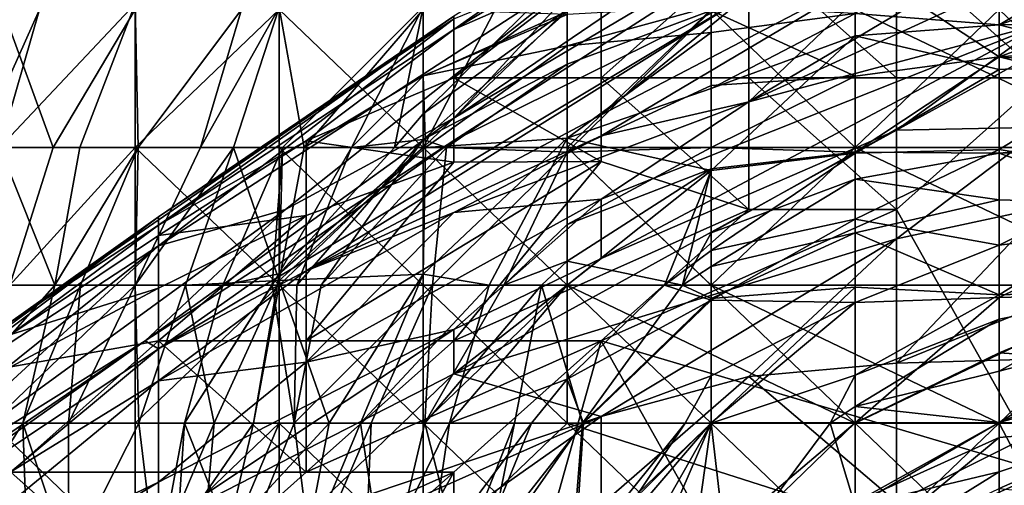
# Model space of a CAD drawing. Extents: x -1.05 to 1.05, y -0.36 to 0.36.
# Tile 56 of 226: x -0.8922 to -0.8538, y 0.2704 to 0.2885. Entities that reach past the tile are written whole.
import ezdxf

# ---------------------------------------------------------------- set-up
doc = ezdxf.new("R2010")
doc.units = 0

msp = doc.modelspace()

# ---------------------------------------------------------------- linework, layer by layer
for points in [[(-0.863791, 0.285332, 0.671985), (-0.858032, 0.290847, 0.701474), (-0.840754, 0.299032, 0.706389)], [(-0.846514, 0.293264, 0.6769), (-0.863791, 0.285332, 0.671985), (-0.840754, 0.299032, 0.706389)], [(-0.869551, 0.292202, 0.814516), (-0.87531, 0.288163, 0.819431), (-0.861376, 0.296536, 0.819431)], [(-0.869551, 0.290933, 0.780112), (-0.857887, 0.296536, 0.765368), (-0.87531, 0.284694, 0.750623)], [(-0.857887, 0.296536, 0.765368), (-0.858032, 0.294949, 0.750623), (-0.87531, 0.284694, 0.750623)], [(-0.87531, 0.288163, 0.819431), (-0.869551, 0.290685, 0.824346), (-0.861376, 0.296536, 0.819431)], [(-0.863791, 0.289541, 0.721134), (-0.87531, 0.283822, 0.735878), (-0.858032, 0.294949, 0.750623)], [(-0.87531, 0.283822, 0.735878), (-0.87531, 0.284694, 0.750623), (-0.858032, 0.294949, 0.750623)], [(-0.876501, 0.283556, 0.001135), (-0.88212, 0.28894, 0.002832), (-0.870881, 0.294325, 0.002403)], [(-0.870881, 0.28894, 0.001365), (-0.876501, 0.283556, 0.001135), (-0.870881, 0.294325, 0.002403)], [(-0.863791, 0.285332, 0.671985), (-0.846514, 0.293264, 0.6769), (-0.852273, 0.288403, 0.65724)], [(-0.859643, 0.28878, 0.095454), (-0.854024, 0.288336, 0.102924), (-0.854024, 0.292483, 0.084248)], [(-0.854024, 0.292483, 0.084248), (-0.854024, 0.288336, 0.102924), (-0.848404, 0.291643, 0.091718)], [(-0.87531, 0.288163, 0.819431), (-0.869551, 0.292202, 0.814516), (-0.87531, 0.288684, 0.809601)], [(-0.842785, 0.292303, 0.091718), (-0.854024, 0.288336, 0.102924), (-0.842785, 0.288503, 0.110395)], [(-0.854024, 0.288336, 0.102924), (-0.842785, 0.292303, 0.091718), (-0.848404, 0.291643, 0.091718)], [(-0.863791, 0.291403, 0.826784), (-0.869551, 0.28627, 0.82872), (-0.863791, 0.28627, 0.828799)], [(-0.869551, 0.290685, 0.824346), (-0.869551, 0.28627, 0.82872), (-0.863791, 0.291403, 0.826784)], [(-0.858032, 0.28627, 0.827517), (-0.858032, 0.291403, 0.827835), (-0.863791, 0.291403, 0.826784)], [(-0.863791, 0.28627, 0.828799), (-0.858032, 0.28627, 0.827517), (-0.863791, 0.291403, 0.826784)], [(-0.859643, 0.290795, 0.035689), (-0.854024, 0.29139, 0.035689), (-0.854024, 0.287091, 0.054366)], [(-0.852273, 0.28627, 0.825465), (-0.852273, 0.291403, 0.827254), (-0.858032, 0.291403, 0.827835)], [(-0.858032, 0.28627, 0.827517), (-0.852273, 0.28627, 0.825465), (-0.858032, 0.291403, 0.827835)], [(-0.854024, 0.287091, 0.054366), (-0.854024, 0.29139, 0.035689), (-0.842785, 0.291214, 0.039425)], [(-0.886828, 0.279716, 0.785027), (-0.869551, 0.290933, 0.780112), (-0.881869, 0.281136, 0.760453)], [(-0.869551, 0.290933, 0.780112), (-0.886828, 0.279716, 0.785027), (-0.87531, 0.288582, 0.799772)], [(-0.881869, 0.281136, 0.760453), (-0.869551, 0.290933, 0.780112), (-0.87531, 0.284694, 0.750623)], [(-0.854024, 0.287091, 0.054366), (-0.842785, 0.291214, 0.039425), (-0.842785, 0.287881, 0.054366)], [(-0.87531, 0.28627, 0.826072), (-0.869551, 0.28627, 0.82872), (-0.869551, 0.290685, 0.824346)], [(-0.87531, 0.288163, 0.819431), (-0.87531, 0.28627, 0.826072), (-0.869551, 0.290685, 0.824346)], [(-0.869551, 0.284002, 0.68673), (-0.858032, 0.290847, 0.701474), (-0.863791, 0.285332, 0.671985)], [(-0.858032, 0.290847, 0.701474), (-0.869551, 0.284821, 0.696559), (-0.863791, 0.289541, 0.721134)], [(-0.869551, 0.284002, 0.68673), (-0.869551, 0.284821, 0.696559), (-0.858032, 0.290847, 0.701474)], [(-0.865262, 0.288897, 0.039425), (-0.859643, 0.290795, 0.035689), (-0.859643, 0.286333, 0.054366)], [(-0.854024, 0.287091, 0.054366), (-0.859643, 0.286333, 0.054366), (-0.859643, 0.290795, 0.035689)], [(-0.846514, 0.290592, 0.65724), (-0.852273, 0.284347, 0.627751), (-0.858032, 0.284233, 0.642496)], [(-0.858032, 0.284233, 0.642496), (-0.852273, 0.288403, 0.65724), (-0.846514, 0.290592, 0.65724)], [(-0.863791, 0.289541, 0.721134), (-0.886828, 0.27569, 0.711304), (-0.87531, 0.283822, 0.735878)], [(-0.881069, 0.278731, 0.701474), (-0.886828, 0.27569, 0.711304), (-0.863791, 0.289541, 0.721134)], [(-0.869551, 0.284821, 0.696559), (-0.881069, 0.278731, 0.701474), (-0.863791, 0.289541, 0.721134)], [(-0.892908, 0.28894, 0.009542), (-0.890944, 0.283556, 0.005807), (-0.894929, 0.283556, 0.009542)], [(-0.893035, 0.283556, 0.035689), (-0.891469, 0.28894, 0.031954), (-0.893891, 0.283556, 0.031954)], [(-0.893891, 0.283556, 0.031954), (-0.891469, 0.28894, 0.031954), (-0.893559, 0.28894, 0.024484)], [(-0.891469, 0.28894, 0.031954), (-0.893035, 0.283556, 0.035689), (-0.887739, 0.289158, 0.04316)], [(-0.893035, 0.283556, 0.035689), (-0.889906, 0.283556, 0.046895), (-0.887739, 0.289158, 0.04316)], [(-0.892908, 0.28894, 0.009542), (-0.887739, 0.28894, 0.00528), (-0.890944, 0.283556, 0.005807)], [(-0.887739, 0.28894, 0.00528), (-0.887739, 0.283556, 0.003846), (-0.890944, 0.283556, 0.005807)], [(-0.889906, 0.283556, 0.046895), (-0.887623, 0.283556, 0.054366), (-0.887739, 0.289158, 0.04316)], [(-0.887623, 0.283556, 0.054366), (-0.883593, 0.28894, 0.054366), (-0.887739, 0.289158, 0.04316)], [(-0.887739, 0.283556, 0.003846), (-0.887739, 0.28894, 0.00528), (-0.88212, 0.28894, 0.002832)], [(-0.88212, 0.283556, 0.001913), (-0.887739, 0.283556, 0.003846), (-0.88212, 0.28894, 0.002832)], [(-0.887623, 0.283556, 0.054366), (-0.885194, 0.283556, 0.061836), (-0.883593, 0.28894, 0.054366)], [(-0.885194, 0.283556, 0.061836), (-0.883908, 0.283556, 0.065571), (-0.88212, 0.289019, 0.058101)], [(-0.883593, 0.28894, 0.054366), (-0.885194, 0.283556, 0.061836), (-0.88212, 0.289019, 0.058101)], [(-0.88212, 0.289019, 0.058101), (-0.883908, 0.283556, 0.065571), (-0.881144, 0.283556, 0.073042)], [(-0.881144, 0.283556, 0.073042), (-0.876501, 0.28894, 0.069991), (-0.88212, 0.289019, 0.058101)], [(-0.88212, 0.283556, 0.001913), (-0.88212, 0.28894, 0.002832), (-0.876501, 0.283556, 0.001135)], [(-0.879295, 0.283556, 0.028219), (-0.881988, 0.283556, 0.020748), (-0.876501, 0.289048, 0.020748)], [(-0.876501, 0.289048, 0.020748), (-0.881988, 0.283556, 0.020748), (-0.87762, 0.283556, 0.017013)], [(-0.876501, 0.28894, 0.069991), (-0.881144, 0.283556, 0.073042), (-0.876501, 0.28635, 0.076777)], [(-0.876501, 0.28634, 0.028219), (-0.879295, 0.283556, 0.028219), (-0.876501, 0.289048, 0.020748)], [(-0.876501, 0.284864, 0.017013), (-0.876501, 0.289048, 0.020748), (-0.87762, 0.283556, 0.017013)], [(-0.876501, 0.28634, 0.028219), (-0.876501, 0.289048, 0.020748), (-0.870881, 0.288859, 0.031954)], [(-0.872394, 0.28894, 0.017013), (-0.876501, 0.289048, 0.020748), (-0.876501, 0.284864, 0.017013)], [(-0.876501, 0.284864, 0.017013), (-0.876501, 0.283556, 0.015999), (-0.870881, 0.28894, 0.014957)], [(-0.876501, 0.283556, 0.015999), (-0.870881, 0.283556, 0.015898), (-0.870881, 0.28894, 0.014957)], [(-0.876501, 0.284864, 0.017013), (-0.870881, 0.28894, 0.014957), (-0.872394, 0.28894, 0.017013)], [(-0.870881, 0.283556, 0.000774), (-0.876501, 0.283556, 0.001135), (-0.870881, 0.28894, 0.001365)], [(-0.876501, 0.28894, 0.069991), (-0.876501, 0.28635, 0.076777), (-0.870881, 0.288742, 0.080513)], [(-0.865262, 0.289055, 0.087983), (-0.870881, 0.287518, 0.084248), (-0.865262, 0.288038, 0.091718)], [(-0.865262, 0.289055, 0.087983), (-0.870881, 0.288742, 0.080513), (-0.870881, 0.287518, 0.084248)], [(-0.870881, 0.283556, 0.015898), (-0.865262, 0.28894, 0.015354), (-0.870881, 0.28894, 0.014957)], [(-0.870881, 0.283556, 0.000774), (-0.870881, 0.28894, 0.001365), (-0.865262, 0.28894, 0.001173)], [(-0.870881, 0.283556, 0.015898), (-0.859643, 0.283556, 0.016397), (-0.865262, 0.28894, 0.015354)], [(-0.870881, 0.283556, 0.000774), (-0.865262, 0.28894, 0.001173), (-0.859643, 0.283556, 0.000536)], [(-0.865262, 0.289055, 0.087983), (-0.865262, 0.288038, 0.091718), (-0.859643, 0.28878, 0.095454)], [(-0.859643, 0.283556, 0.016397), (-0.859643, 0.28894, 0.015849), (-0.865262, 0.28894, 0.015354)], [(-0.859643, 0.283556, 0.000536), (-0.865262, 0.28894, 0.001173), (-0.854024, 0.28894, 0.001053)], [(-0.848404, 0.283556, 0.016313), (-0.848404, 0.28894, 0.015938), (-0.859643, 0.28894, 0.015849)], [(-0.859643, 0.283556, 0.016397), (-0.848404, 0.283556, 0.016313), (-0.859643, 0.28894, 0.015849)], [(-0.859643, 0.283556, 0.000536), (-0.854024, 0.28894, 0.001053), (-0.848404, 0.283556, 0.000622)], [(-0.848404, 0.283556, 0.000622), (-0.854024, 0.28894, 0.001053), (-0.848404, 0.28894, 0.001166)], [(-0.886828, 0.280842, 0.804687), (-0.892588, 0.276739, 0.814516), (-0.87531, 0.288684, 0.809601)], [(-0.892588, 0.276739, 0.814516), (-0.886828, 0.280516, 0.819431), (-0.87531, 0.288684, 0.809601)], [(-0.87531, 0.288684, 0.809601), (-0.87531, 0.288582, 0.799772), (-0.886828, 0.280842, 0.804687)], [(-0.886828, 0.280516, 0.819431), (-0.87531, 0.288163, 0.819431), (-0.87531, 0.288684, 0.809601)], [(-0.886828, 0.279716, 0.785027), (-0.886828, 0.280842, 0.804687), (-0.87531, 0.288582, 0.799772)], [(-0.876501, 0.283859, 0.035689), (-0.870881, 0.288859, 0.031954), (-0.870881, 0.286808, 0.039425)], [(-0.876501, 0.28634, 0.028219), (-0.870881, 0.288859, 0.031954), (-0.876501, 0.283859, 0.035689)], [(-0.876501, 0.28635, 0.076777), (-0.870881, 0.287518, 0.084248), (-0.870881, 0.288742, 0.080513)], [(-0.870881, 0.288859, 0.031954), (-0.865262, 0.288897, 0.039425), (-0.870881, 0.286808, 0.039425)], [(-0.870881, 0.283372, 0.05063), (-0.865262, 0.288897, 0.039425), (-0.865262, 0.285968, 0.05063)], [(-0.870881, 0.286808, 0.039425), (-0.865262, 0.288897, 0.039425), (-0.870881, 0.283372, 0.05063)], [(-0.865262, 0.288897, 0.039425), (-0.859643, 0.286333, 0.054366), (-0.865262, 0.285968, 0.05063)], [(-0.865262, 0.28586, 0.099189), (-0.859643, 0.28791, 0.099189), (-0.859643, 0.28878, 0.095454)], [(-0.865262, 0.288038, 0.091718), (-0.865262, 0.28586, 0.099189), (-0.859643, 0.28878, 0.095454)], [(-0.859643, 0.28791, 0.099189), (-0.854024, 0.288336, 0.102924), (-0.859643, 0.28878, 0.095454)], [(-0.863791, 0.285332, 0.671985), (-0.852273, 0.288403, 0.65724), (-0.869551, 0.281532, 0.662155)], [(-0.852273, 0.288403, 0.65724), (-0.869551, 0.279213, 0.642496), (-0.869551, 0.281532, 0.662155)], [(-0.869551, 0.279213, 0.642496), (-0.852273, 0.288403, 0.65724), (-0.858032, 0.284233, 0.642496)], [(-0.859643, 0.28791, 0.099189), (-0.854024, 0.286591, 0.110395), (-0.854024, 0.288336, 0.102924)], [(-0.854024, 0.288336, 0.102924), (-0.848404, 0.286893, 0.11413), (-0.842785, 0.288503, 0.110395)], [(-0.854024, 0.286591, 0.110395), (-0.848404, 0.286893, 0.11413), (-0.854024, 0.288336, 0.102924)], [(-0.881069, 0.283806, 0.824346), (-0.87531, 0.288163, 0.819431), (-0.886828, 0.280516, 0.819431)], [(-0.87531, 0.28627, 0.826072), (-0.87531, 0.288163, 0.819431), (-0.881069, 0.283806, 0.824346)], [(-0.870881, 0.283912, 0.095454), (-0.865262, 0.28586, 0.099189), (-0.865262, 0.288038, 0.091718)], [(-0.870881, 0.287518, 0.084248), (-0.870881, 0.283912, 0.095454), (-0.865262, 0.288038, 0.091718)], [(-0.865262, 0.282657, 0.110395), (-0.859643, 0.283329, 0.117865), (-0.859643, 0.28791, 0.099189)], [(-0.865262, 0.28586, 0.099189), (-0.865262, 0.282657, 0.110395), (-0.859643, 0.28791, 0.099189)], [(-0.859643, 0.28791, 0.099189), (-0.859643, 0.283329, 0.117865), (-0.854024, 0.286591, 0.110395)], [(-0.854024, 0.287091, 0.054366), (-0.842785, 0.287881, 0.054366), (-0.837166, 0.285708, 0.065571)], [(-0.876413, 0.283556, 0.084248), (-0.870881, 0.287518, 0.084248), (-0.876501, 0.28635, 0.076777)], [(-0.876413, 0.283556, 0.084248), (-0.870881, 0.283912, 0.095454), (-0.870881, 0.287518, 0.084248)], [(-0.859643, 0.283372, 0.065571), (-0.854024, 0.287091, 0.054366), (-0.854024, 0.283335, 0.069307)], [(-0.859643, 0.286333, 0.054366), (-0.854024, 0.287091, 0.054366), (-0.859643, 0.283372, 0.065571)], [(-0.854024, 0.287091, 0.054366), (-0.837166, 0.285708, 0.065571), (-0.842785, 0.28427, 0.069307)], [(-0.854024, 0.283335, 0.069307), (-0.854024, 0.287091, 0.054366), (-0.842785, 0.28427, 0.069307)], [(-0.875589, 0.283556, 0.039425), (-0.876501, 0.283859, 0.035689), (-0.870881, 0.286808, 0.039425)], [(-0.870881, 0.286808, 0.039425), (-0.870881, 0.283372, 0.05063), (-0.875589, 0.283556, 0.039425)], [(-0.854024, 0.286591, 0.110395), (-0.854024, 0.283476, 0.125336), (-0.848404, 0.286893, 0.11413)], [(-0.848404, 0.286893, 0.11413), (-0.854024, 0.283476, 0.125336), (-0.848404, 0.282524, 0.136542)], [(-0.881144, 0.283556, 0.073042), (-0.876413, 0.283556, 0.084248), (-0.876501, 0.28635, 0.076777)], [(-0.881069, 0.283806, 0.824346), (-0.87531, 0.282977, 0.829261), (-0.87531, 0.28627, 0.826072)], [(-0.879295, 0.283556, 0.028219), (-0.876501, 0.28634, 0.028219), (-0.876501, 0.283859, 0.035689)], [(-0.869551, 0.283006, 0.829261), (-0.87531, 0.28627, 0.826072), (-0.87531, 0.282977, 0.829261)], [(-0.869551, 0.28627, 0.82872), (-0.87531, 0.28627, 0.826072), (-0.869551, 0.283006, 0.829261)], [(-0.863791, 0.281136, 0.827638), (-0.863791, 0.28627, 0.828799), (-0.869551, 0.28627, 0.82872)], [(-0.863791, 0.281136, 0.827638), (-0.869551, 0.28627, 0.82872), (-0.869551, 0.283006, 0.829261)], [(-0.865262, 0.283556, 0.059071), (-0.859643, 0.286333, 0.054366), (-0.859643, 0.283372, 0.065571)], [(-0.865262, 0.285968, 0.05063), (-0.859643, 0.286333, 0.054366), (-0.865262, 0.283556, 0.059071)], [(-0.858032, 0.281136, 0.825181), (-0.858032, 0.28627, 0.827517), (-0.863791, 0.28627, 0.828799)], [(-0.863791, 0.281136, 0.827638), (-0.858032, 0.281136, 0.825181), (-0.863791, 0.28627, 0.828799)], [(-0.854024, 0.286591, 0.110395), (-0.859643, 0.283329, 0.117865), (-0.854024, 0.283476, 0.125336)], [(-0.858032, 0.281136, 0.825181), (-0.852273, 0.28627, 0.825465), (-0.858032, 0.28627, 0.827517)], [(-0.858032, 0.281136, 0.825181), (-0.852273, 0.27087, 0.816637), (-0.852273, 0.28627, 0.825465)], [(-0.870881, 0.283372, 0.05063), (-0.865262, 0.285968, 0.05063), (-0.865262, 0.283556, 0.059071)], [(-0.865262, 0.28586, 0.099189), (-0.870881, 0.283912, 0.095454), (-0.865262, 0.282657, 0.110395)], [(-0.863791, 0.285332, 0.671985), (-0.87531, 0.281013, 0.68673), (-0.869551, 0.284002, 0.68673)], [(-0.869551, 0.281532, 0.662155), (-0.87531, 0.281013, 0.68673), (-0.863791, 0.285332, 0.671985)], [(-0.881069, 0.278731, 0.701474), (-0.869551, 0.284821, 0.696559), (-0.869551, 0.284002, 0.68673)], [(-0.876501, 0.283556, 0.015999), (-0.876501, 0.284864, 0.017013), (-0.87762, 0.283556, 0.017013)], [(-0.87531, 0.283822, 0.735878), (-0.887356, 0.276003, 0.730963), (-0.87531, 0.284694, 0.750623)], [(-0.87531, 0.284694, 0.750623), (-0.887356, 0.276003, 0.730963), (-0.881869, 0.281136, 0.760453)], [(-0.852273, 0.284347, 0.627751), (-0.852273, 0.281219, 0.608092), (-0.858032, 0.27999, 0.613006)], [(-0.858032, 0.27999, 0.613006), (-0.858032, 0.284233, 0.642496), (-0.852273, 0.284347, 0.627751)], [(-0.87531, 0.281013, 0.68673), (-0.881069, 0.278731, 0.701474), (-0.869551, 0.284002, 0.68673)], [(-0.87531, 0.274714, 0.627751), (-0.869551, 0.279213, 0.642496), (-0.858032, 0.284233, 0.642496)], [(-0.858032, 0.27999, 0.613006), (-0.87531, 0.274714, 0.627751), (-0.858032, 0.284233, 0.642496)], [(-0.854024, 0.283335, 0.069307), (-0.842785, 0.28427, 0.069307), (-0.831547, 0.283625, 0.076777)], [(-0.886828, 0.27569, 0.711304), (-0.887356, 0.276003, 0.730963), (-0.87531, 0.283822, 0.735878)], [(-0.881069, 0.283806, 0.824346), (-0.886828, 0.280115, 0.824346), (-0.881069, 0.280899, 0.829261)], [(-0.881069, 0.283806, 0.824346), (-0.886828, 0.280516, 0.819431), (-0.886828, 0.280115, 0.824346)], [(-0.881438, 0.278172, 0.031954), (-0.876501, 0.283859, 0.035689), (-0.880485, 0.278172, 0.035689)], [(-0.881438, 0.278172, 0.031954), (-0.879295, 0.283556, 0.028219), (-0.876501, 0.283859, 0.035689)], [(-0.881069, 0.283806, 0.824346), (-0.881069, 0.280899, 0.829261), (-0.87531, 0.282977, 0.829261)], [(-0.880485, 0.278172, 0.035689), (-0.876501, 0.283859, 0.035689), (-0.875589, 0.283556, 0.039425)], [(-0.876501, 0.2786, 0.095454), (-0.873927, 0.278172, 0.102924), (-0.870881, 0.283912, 0.095454)], [(-0.876501, 0.2786, 0.095454), (-0.870881, 0.283912, 0.095454), (-0.876413, 0.283556, 0.084248)], [(-0.870881, 0.283912, 0.095454), (-0.873927, 0.278172, 0.102924), (-0.870881, 0.278172, 0.111448)], [(-0.865262, 0.282657, 0.110395), (-0.870881, 0.283912, 0.095454), (-0.870881, 0.278172, 0.111448)], [(-0.854024, 0.283335, 0.069307), (-0.831547, 0.283625, 0.076777), (-0.848404, 0.281344, 0.080513)], [(-0.892627, 0.278172, 0.005807), (-0.894929, 0.283556, 0.009542), (-0.890944, 0.283556, 0.005807)], [(-0.894556, 0.278172, 0.035689), (-0.890871, 0.278172, 0.05063), (-0.893035, 0.283556, 0.035689)], [(-0.890871, 0.278172, 0.05063), (-0.889906, 0.283556, 0.046895), (-0.893035, 0.283556, 0.035689)], [(-0.890944, 0.283556, 0.005807), (-0.887739, 0.283556, 0.003846), (-0.892627, 0.278172, 0.005807)], [(-0.887739, 0.283556, 0.003846), (-0.887739, 0.278172, 0.00296), (-0.892627, 0.278172, 0.005807)], [(-0.889871, 0.278172, 0.054366), (-0.887623, 0.283556, 0.054366), (-0.890871, 0.278172, 0.05063)], [(-0.889906, 0.283556, 0.046895), (-0.890871, 0.278172, 0.05063), (-0.887623, 0.283556, 0.054366)], [(-0.887739, 0.278172, 0.062441), (-0.887623, 0.283556, 0.054366), (-0.889871, 0.278172, 0.054366)], [(-0.887739, 0.278172, 0.00296), (-0.887739, 0.283556, 0.003846), (-0.88212, 0.278172, 0.001412)], [(-0.887739, 0.278172, 0.062441), (-0.885771, 0.278172, 0.069307), (-0.883908, 0.283556, 0.065571)], [(-0.887739, 0.278172, 0.062441), (-0.883908, 0.283556, 0.065571), (-0.885194, 0.283556, 0.061836)], [(-0.885194, 0.283556, 0.061836), (-0.887623, 0.283556, 0.054366), (-0.887739, 0.278172, 0.062441)], [(-0.88212, 0.278172, 0.001412), (-0.887739, 0.283556, 0.003846), (-0.88212, 0.283556, 0.001913)], [(-0.883908, 0.283556, 0.065571), (-0.885771, 0.278172, 0.069307), (-0.88212, 0.278356, 0.080513)], [(-0.881988, 0.283556, 0.020748), (-0.882395, 0.278172, 0.028219), (-0.88432, 0.278172, 0.020748)], [(-0.88212, 0.278624, 0.017013), (-0.881988, 0.283556, 0.020748), (-0.88432, 0.278172, 0.020748)], [(-0.88212, 0.278356, 0.080513), (-0.881144, 0.283556, 0.073042), (-0.883908, 0.283556, 0.065571)], [(-0.882395, 0.278172, 0.028219), (-0.879295, 0.283556, 0.028219), (-0.881438, 0.278172, 0.031954)], [(-0.882395, 0.278172, 0.028219), (-0.881988, 0.283556, 0.020748), (-0.879295, 0.283556, 0.028219)], [(-0.88212, 0.278624, 0.017013), (-0.88212, 0.278172, 0.016302), (-0.876501, 0.283556, 0.015999)], [(-0.88212, 0.278624, 0.017013), (-0.876501, 0.283556, 0.015999), (-0.87762, 0.283556, 0.017013)], [(-0.876501, 0.278172, 0.000721), (-0.88212, 0.283556, 0.001913), (-0.876501, 0.283556, 0.001135)], [(-0.88212, 0.278172, 0.001412), (-0.88212, 0.283556, 0.001913), (-0.876501, 0.278172, 0.000721)], [(-0.88212, 0.278172, 0.016302), (-0.876501, 0.272788, 0.016245), (-0.876501, 0.283556, 0.015999)], [(-0.88212, 0.278356, 0.080513), (-0.876501, 0.2786, 0.095454), (-0.876413, 0.283556, 0.084248)], [(-0.876413, 0.283556, 0.084248), (-0.881144, 0.283556, 0.073042), (-0.88212, 0.278356, 0.080513)], [(-0.881988, 0.283556, 0.020748), (-0.88212, 0.278624, 0.017013), (-0.87762, 0.283556, 0.017013)], [(-0.880485, 0.278172, 0.035689), (-0.875589, 0.283556, 0.039425), (-0.876141, 0.278172, 0.05063)], [(-0.870881, 0.278172, 0.000444), (-0.876501, 0.283556, 0.001135), (-0.870881, 0.283556, 0.000774)], [(-0.870881, 0.278172, 0.016103), (-0.870881, 0.283556, 0.015898), (-0.876501, 0.283556, 0.015999)], [(-0.876501, 0.272788, 0.016245), (-0.870881, 0.278172, 0.016103), (-0.876501, 0.283556, 0.015999)], [(-0.876501, 0.278172, 0.000721), (-0.876501, 0.283556, 0.001135), (-0.870881, 0.278172, 0.000444)], [(-0.870881, 0.283372, 0.05063), (-0.876141, 0.278172, 0.05063), (-0.875589, 0.283556, 0.039425)], [(-0.876141, 0.278172, 0.05063), (-0.870881, 0.283372, 0.05063), (-0.873349, 0.278172, 0.058101)], [(-0.870881, 0.283372, 0.05063), (-0.870881, 0.280549, 0.058101), (-0.873349, 0.278172, 0.058101)], [(-0.870881, 0.278172, 0.016103), (-0.865262, 0.278172, 0.016137), (-0.870881, 0.283556, 0.015898)], [(-0.870881, 0.280549, 0.058101), (-0.870881, 0.283372, 0.05063), (-0.865262, 0.283556, 0.059071)], [(-0.865262, 0.278172, 0.016137), (-0.859643, 0.283556, 0.016397), (-0.870881, 0.283556, 0.015898)], [(-0.859643, 0.272788), (-0.870881, 0.283556, 0.000774), (-0.859643, 0.283556, 0.000536)], [(-0.870881, 0.278172, 0.000444), (-0.870881, 0.283556, 0.000774), (-0.859643, 0.272788)], [(-0.865262, 0.283556, 0.059071), (-0.865262, 0.282717, 0.061836), (-0.870881, 0.280549, 0.058101)], [(-0.865262, 0.282717, 0.061836), (-0.865262, 0.283556, 0.059071), (-0.859643, 0.283372, 0.065571)], [(-0.865262, 0.278172, 0.016137), (-0.848404, 0.278172, 0.016182), (-0.859643, 0.283556, 0.016397)], [(-0.865262, 0.280224, 0.069307), (-0.859643, 0.283372, 0.065571), (-0.859643, 0.282319, 0.069307)], [(-0.865262, 0.282717, 0.061836), (-0.859643, 0.283372, 0.065571), (-0.865262, 0.280224, 0.069307)], [(-0.865262, 0.279531, 0.1216), (-0.859643, 0.280756, 0.129071), (-0.859643, 0.283329, 0.117865)], [(-0.865262, 0.282657, 0.110395), (-0.865262, 0.279531, 0.1216), (-0.859643, 0.283329, 0.117865)], [(-0.859643, 0.272788), (-0.859643, 0.283556, 0.000536), (-0.848404, 0.278172, 0.000311)], [(-0.848404, 0.278172, 0.000311), (-0.859643, 0.283556, 0.000536), (-0.848404, 0.283556, 0.000622)], [(-0.848404, 0.278172, 0.016182), (-0.848404, 0.283556, 0.016313), (-0.859643, 0.283556, 0.016397)], [(-0.859643, 0.280756, 0.129071), (-0.854024, 0.279733, 0.144012), (-0.854024, 0.283476, 0.125336)], [(-0.859643, 0.283329, 0.117865), (-0.859643, 0.280756, 0.129071), (-0.854024, 0.283476, 0.125336)], [(-0.859643, 0.283372, 0.065571), (-0.854024, 0.283335, 0.069307), (-0.859643, 0.282319, 0.069307)], [(-0.859643, 0.282319, 0.069307), (-0.854024, 0.283335, 0.069307), (-0.854024, 0.281502, 0.076777)], [(-0.854024, 0.283476, 0.125336), (-0.854024, 0.279733, 0.144012), (-0.848404, 0.282524, 0.136542)], [(-0.854024, 0.281502, 0.076777), (-0.854024, 0.283335, 0.069307), (-0.848404, 0.281344, 0.080513)], [(-0.87531, 0.282977, 0.829261), (-0.881069, 0.276003, 0.831392), (-0.869551, 0.283006, 0.829261)], [(-0.881069, 0.276003, 0.831392), (-0.87531, 0.276003, 0.830113), (-0.869551, 0.283006, 0.829261)], [(-0.881069, 0.280899, 0.829261), (-0.881069, 0.276003, 0.831392), (-0.87531, 0.282977, 0.829261)], [(-0.869551, 0.283006, 0.829261), (-0.87531, 0.276003, 0.830113), (-0.863791, 0.281136, 0.827638)], [(-0.870881, 0.279107, 0.061836), (-0.865262, 0.282717, 0.061836), (-0.866386, 0.278172, 0.073042)], [(-0.870881, 0.280549, 0.058101), (-0.865262, 0.282717, 0.061836), (-0.870881, 0.279107, 0.061836)], [(-0.870881, 0.278172, 0.111448), (-0.867091, 0.278172, 0.1216), (-0.865262, 0.282657, 0.110395)], [(-0.865262, 0.282657, 0.110395), (-0.867091, 0.278172, 0.1216), (-0.865262, 0.279531, 0.1216)], [(-0.865262, 0.282717, 0.061836), (-0.865262, 0.280224, 0.069307), (-0.866386, 0.278172, 0.073042)], [(-0.854024, 0.279733, 0.144012), (-0.848404, 0.280459, 0.147747), (-0.848404, 0.282524, 0.136542)], [(-0.865262, 0.278909, 0.073042), (-0.859643, 0.282319, 0.069307), (-0.859643, 0.280214, 0.076777)], [(-0.865262, 0.280224, 0.069307), (-0.859643, 0.282319, 0.069307), (-0.865262, 0.278909, 0.073042)], [(-0.859643, 0.282319, 0.069307), (-0.854024, 0.281502, 0.076777), (-0.859643, 0.280214, 0.076777)], [(-0.881069, 0.275171, 0.65724), (-0.87531, 0.281013, 0.68673), (-0.869551, 0.281532, 0.662155)], [(-0.881069, 0.275171, 0.65724), (-0.869551, 0.281532, 0.662155), (-0.87531, 0.276448, 0.642496)], [(-0.87531, 0.276448, 0.642496), (-0.869551, 0.281532, 0.662155), (-0.869551, 0.279213, 0.642496)], [(-0.859643, 0.280214, 0.076777), (-0.854024, 0.281502, 0.076777), (-0.854024, 0.277798, 0.091718)], [(-0.854024, 0.281502, 0.076777), (-0.848404, 0.281344, 0.080513), (-0.854024, 0.277798, 0.091718)], [(-0.854024, 0.277798, 0.091718), (-0.848404, 0.281344, 0.080513), (-0.848404, 0.277969, 0.095454)], [(-0.886828, 0.279716, 0.785027), (-0.881869, 0.281136, 0.760453), (-0.898347, 0.269134, 0.750623)], [(-0.887356, 0.276003, 0.730963), (-0.898347, 0.269134, 0.750623), (-0.881869, 0.281136, 0.760453)], [(-0.87531, 0.281013, 0.68673), (-0.881069, 0.275171, 0.65724), (-0.886828, 0.274435, 0.68673)], [(-0.87531, 0.281013, 0.68673), (-0.886828, 0.274435, 0.68673), (-0.881069, 0.278731, 0.701474)], [(-0.886828, 0.278059, 0.829261), (-0.886828, 0.276003, 0.830899), (-0.881069, 0.280899, 0.829261)], [(-0.886828, 0.276003, 0.830899), (-0.881069, 0.276003, 0.831392), (-0.881069, 0.280899, 0.829261)], [(-0.886828, 0.280115, 0.824346), (-0.886828, 0.278059, 0.829261), (-0.881069, 0.280899, 0.829261)], [(-0.869551, 0.276003, 0.82773), (-0.863791, 0.281136, 0.827638), (-0.87531, 0.276003, 0.830113)], [(-0.869551, 0.276003, 0.82773), (-0.852273, 0.27087, 0.816637), (-0.858032, 0.281136, 0.825181)], [(-0.869551, 0.276003, 0.82773), (-0.858032, 0.281136, 0.825181), (-0.863791, 0.281136, 0.827638)], [(-0.858032, 0.275135, 0.583517), (-0.858032, 0.27999, 0.613006), (-0.852273, 0.281219, 0.608092)], [(-0.858032, 0.275135, 0.583517), (-0.852273, 0.281219, 0.608092), (-0.846514, 0.279816, 0.588432)], [(-0.886828, 0.279716, 0.785027), (-0.898347, 0.272194, 0.799772), (-0.886828, 0.280842, 0.804687)], [(-0.886828, 0.280842, 0.804687), (-0.898347, 0.272473, 0.809601), (-0.892588, 0.276739, 0.814516)], [(-0.898347, 0.272194, 0.799772), (-0.898347, 0.272473, 0.809601), (-0.886828, 0.280842, 0.804687)], [(-0.892588, 0.276251, 0.824346), (-0.886828, 0.280115, 0.824346), (-0.886828, 0.280516, 0.819431)], [(-0.892588, 0.276739, 0.814516), (-0.892588, 0.276251, 0.824346), (-0.886828, 0.280516, 0.819431)], [(-0.870881, 0.280549, 0.058101), (-0.870881, 0.279107, 0.061836), (-0.873349, 0.278172, 0.058101)], [(-0.865262, 0.277586, 0.129071), (-0.859643, 0.277493, 0.144012), (-0.859643, 0.280756, 0.129071)], [(-0.865262, 0.279531, 0.1216), (-0.865262, 0.277586, 0.129071), (-0.859643, 0.280756, 0.129071)], [(-0.859643, 0.280756, 0.129071), (-0.859643, 0.277493, 0.144012), (-0.854024, 0.279733, 0.144012)], [(-0.892588, 0.276251, 0.824346), (-0.886828, 0.278059, 0.829261), (-0.886828, 0.280115, 0.824346)], [(-0.865262, 0.280224, 0.069307), (-0.865262, 0.278909, 0.073042), (-0.866386, 0.278172, 0.073042)], [(-0.865262, 0.27765, 0.076777), (-0.859643, 0.280214, 0.076777), (-0.859643, 0.278091, 0.084248)], [(-0.865262, 0.278909, 0.073042), (-0.859643, 0.280214, 0.076777), (-0.865262, 0.27765, 0.076777)], [(-0.859643, 0.280214, 0.076777), (-0.854024, 0.277798, 0.091718), (-0.859643, 0.278091, 0.084248)], [(-0.848404, 0.280459, 0.147747), (-0.854024, 0.277696, 0.155218), (-0.848404, 0.277849, 0.162688)], [(-0.854024, 0.279733, 0.144012), (-0.854024, 0.277696, 0.155218), (-0.848404, 0.280459, 0.147747)], [(-0.898347, 0.269134, 0.750623), (-0.904106, 0.265833, 0.770282), (-0.886828, 0.279716, 0.785027)], [(-0.886828, 0.279716, 0.785027), (-0.904106, 0.265833, 0.770282), (-0.898347, 0.272194, 0.799772)], [(-0.869551, 0.273045, 0.598262), (-0.87531, 0.274714, 0.627751), (-0.858032, 0.27999, 0.613006)], [(-0.858032, 0.27999, 0.613006), (-0.863791, 0.274615, 0.593347), (-0.869551, 0.273045, 0.598262)], [(-0.863791, 0.274615, 0.593347), (-0.858032, 0.27999, 0.613006), (-0.858032, 0.275135, 0.583517)], [(-0.854024, 0.279733, 0.144012), (-0.859643, 0.277493, 0.144012), (-0.854024, 0.277696, 0.155218)], [(-0.846514, 0.275473, 0.563858), (-0.858032, 0.275135, 0.583517), (-0.846514, 0.279816, 0.588432)], [(-0.867091, 0.278172, 0.1216), (-0.865262, 0.277586, 0.129071), (-0.865262, 0.279531, 0.1216)], [(-0.87531, 0.274714, 0.627751), (-0.87531, 0.276448, 0.642496), (-0.869551, 0.279213, 0.642496)], [(-0.873349, 0.278172, 0.058101), (-0.870881, 0.279107, 0.061836), (-0.871884, 0.278172, 0.061836)], [(-0.871884, 0.278172, 0.061836), (-0.870881, 0.279107, 0.061836), (-0.866386, 0.278172, 0.073042)], [(-0.886828, 0.274435, 0.68673), (-0.886828, 0.27569, 0.711304), (-0.881069, 0.278731, 0.701474)], [(-0.883118, 0.272788, 0.017013), (-0.88212, 0.278624, 0.017013), (-0.885816, 0.272788, 0.020748)], [(-0.88212, 0.278624, 0.017013), (-0.88432, 0.278172, 0.020748), (-0.885816, 0.272788, 0.020748)], [(-0.88212, 0.278624, 0.017013), (-0.883118, 0.272788, 0.017013), (-0.88212, 0.278172, 0.016302)], [(-0.880165, 0.272788, 0.095454), (-0.876501, 0.2786, 0.095454), (-0.88212, 0.278356, 0.080513)], [(-0.876501, 0.2786, 0.095454), (-0.880165, 0.272788, 0.095454), (-0.878947, 0.272788, 0.099189)], [(-0.878947, 0.272788, 0.099189), (-0.873927, 0.278172, 0.102924), (-0.876501, 0.2786, 0.095454)], [(-0.866386, 0.278172, 0.073042), (-0.865262, 0.278909, 0.073042), (-0.865262, 0.27765, 0.076777)], [(-0.885771, 0.278172, 0.069307), (-0.884662, 0.272788, 0.080513), (-0.88212, 0.278356, 0.080513)], [(-0.880165, 0.272788, 0.095454), (-0.88212, 0.278356, 0.080513), (-0.884662, 0.272788, 0.080513)], [(-0.89563, 0.272788, 0.035689), (-0.892122, 0.272788, 0.05063), (-0.890871, 0.278172, 0.05063)], [(-0.89563, 0.272788, 0.035689), (-0.890871, 0.278172, 0.05063), (-0.894556, 0.278172, 0.035689)], [(-0.892627, 0.278172, 0.005807), (-0.887739, 0.278172, 0.00296), (-0.893358, 0.272788, 0.00562)], [(-0.893358, 0.272788, 0.00562), (-0.887739, 0.278172, 0.00296), (-0.887739, 0.272788, 0.002573)], [(-0.892588, 0.274988, 0.829261), (-0.886828, 0.276003, 0.830899), (-0.886828, 0.278059, 0.829261)], [(-0.892588, 0.276251, 0.824346), (-0.892588, 0.274988, 0.829261), (-0.886828, 0.278059, 0.829261)], [(-0.892122, 0.272788, 0.05063), (-0.890337, 0.272788, 0.058101), (-0.889871, 0.278172, 0.054366)], [(-0.890871, 0.278172, 0.05063), (-0.892122, 0.272788, 0.05063), (-0.889871, 0.278172, 0.054366)], [(-0.887598, 0.272788, 0.069307), (-0.887739, 0.278172, 0.062441), (-0.890337, 0.272788, 0.058101)], [(-0.889871, 0.278172, 0.054366), (-0.890337, 0.272788, 0.058101), (-0.887739, 0.278172, 0.062441)], [(-0.887598, 0.272788, 0.069307), (-0.885771, 0.278172, 0.069307), (-0.887739, 0.278172, 0.062441)], [(-0.887739, 0.272788, 0.002573), (-0.887739, 0.278172, 0.00296), (-0.88212, 0.278172, 0.001412)], [(-0.88212, 0.278172, 0.001412), (-0.88212, 0.272788, 0.001168), (-0.887739, 0.272788, 0.002573)], [(-0.887598, 0.272788, 0.069307), (-0.884662, 0.272788, 0.080513), (-0.885771, 0.278172, 0.069307)], [(-0.881532, 0.272788, 0.039425), (-0.885816, 0.272788, 0.020748), (-0.882395, 0.278172, 0.028219)], [(-0.88432, 0.278172, 0.020748), (-0.882395, 0.278172, 0.028219), (-0.885816, 0.272788, 0.020748)], [(-0.88212, 0.278172, 0.016302), (-0.883118, 0.272788, 0.017013), (-0.88212, 0.272788, 0.015511)], [(-0.881532, 0.272788, 0.039425), (-0.882395, 0.278172, 0.028219), (-0.881438, 0.278172, 0.031954)], [(-0.88212, 0.272788, 0.015511), (-0.876501, 0.272788, 0.016245), (-0.88212, 0.278172, 0.016302)], [(-0.876501, 0.272788, 0.00053), (-0.88212, 0.278172, 0.001412), (-0.876501, 0.278172, 0.000721)], [(-0.88212, 0.272788, 0.001168), (-0.88212, 0.278172, 0.001412), (-0.876501, 0.272788, 0.00053)], [(-0.880485, 0.278172, 0.035689), (-0.881532, 0.272788, 0.039425), (-0.881438, 0.278172, 0.031954)], [(-0.881532, 0.272788, 0.039425), (-0.876141, 0.278172, 0.05063), (-0.878533, 0.272788, 0.05063)], [(-0.880485, 0.278172, 0.035689), (-0.876141, 0.278172, 0.05063), (-0.881532, 0.272788, 0.039425)], [(-0.875476, 0.272788, 0.110395), (-0.873927, 0.278172, 0.102924), (-0.878947, 0.272788, 0.099189)], [(-0.878533, 0.272788, 0.05063), (-0.876141, 0.278172, 0.05063), (-0.876431, 0.272788, 0.058101)], [(-0.865262, 0.272788, 0.015924), (-0.870881, 0.278172, 0.016103), (-0.876501, 0.272788, 0.016245)], [(-0.870881, 0.272788, 0.000244), (-0.876501, 0.278172, 0.000721), (-0.870881, 0.278172, 0.000444)], [(-0.876501, 0.272788, 0.00053), (-0.876501, 0.278172, 0.000721), (-0.870881, 0.272788, 0.000244)], [(-0.872939, 0.272788, 0.069307), (-0.876431, 0.272788, 0.058101), (-0.871884, 0.278172, 0.061836)], [(-0.873349, 0.278172, 0.058101), (-0.871884, 0.278172, 0.061836), (-0.876431, 0.272788, 0.058101)], [(-0.876431, 0.272788, 0.058101), (-0.876141, 0.278172, 0.05063), (-0.873349, 0.278172, 0.058101)], [(-0.870881, 0.278172, 0.111448), (-0.875476, 0.272788, 0.110395), (-0.870881, 0.274502, 0.1216)], [(-0.870881, 0.278172, 0.111448), (-0.873927, 0.278172, 0.102924), (-0.875476, 0.272788, 0.110395)], [(-0.871884, 0.278172, 0.061836), (-0.870286, 0.272788, 0.076777), (-0.872939, 0.272788, 0.069307)], [(-0.870286, 0.272788, 0.076777), (-0.871884, 0.278172, 0.061836), (-0.866386, 0.278172, 0.073042)], [(-0.870881, 0.272788, 0.000244), (-0.870881, 0.278172, 0.000444), (-0.859643, 0.272788)], [(-0.870881, 0.274502, 0.1216), (-0.865262, 0.277586, 0.129071), (-0.867091, 0.278172, 0.1216)], [(-0.867091, 0.278172, 0.1216), (-0.870881, 0.278172, 0.111448), (-0.870881, 0.274502, 0.1216)], [(-0.865262, 0.272788, 0.015924), (-0.865262, 0.278172, 0.016137), (-0.870881, 0.278172, 0.016103)], [(-0.870286, 0.272788, 0.076777), (-0.866386, 0.278172, 0.073042), (-0.865262, 0.27765, 0.076777)], [(-0.854024, 0.272788, 0.01587), (-0.848404, 0.278172, 0.016182), (-0.865262, 0.278172, 0.016137)], [(-0.865262, 0.272788, 0.015924), (-0.854024, 0.272788, 0.01587), (-0.865262, 0.278172, 0.016137)], [(-0.859643, 0.278091, 0.084248), (-0.859643, 0.274666, 0.095454), (-0.865262, 0.272788, 0.089617)], [(-0.865262, 0.27765, 0.076777), (-0.859643, 0.278091, 0.084248), (-0.865262, 0.272788, 0.089617)], [(-0.848404, 0.272788, 0.000142), (-0.859643, 0.272788), (-0.848404, 0.278172, 0.000311)], [(-0.859643, 0.278091, 0.084248), (-0.854024, 0.277798, 0.091718), (-0.859643, 0.274666, 0.095454)], [(-0.859643, 0.274666, 0.095454), (-0.854024, 0.277798, 0.091718), (-0.854024, 0.276845, 0.095454)], [(-0.854024, 0.272788, 0.01587), (-0.848404, 0.272788, 0.015738), (-0.848404, 0.278172, 0.016182)], [(-0.854024, 0.274814, 0.102924), (-0.848404, 0.277969, 0.095454), (-0.848404, 0.276279, 0.102924)], [(-0.854024, 0.276845, 0.095454), (-0.848404, 0.277969, 0.095454), (-0.854024, 0.274814, 0.102924)], [(-0.854024, 0.277798, 0.091718), (-0.848404, 0.277969, 0.095454), (-0.854024, 0.276845, 0.095454)], [(-0.854024, 0.275539, 0.166424), (-0.848404, 0.275157, 0.177629), (-0.848404, 0.277849, 0.162688)], [(-0.854024, 0.277696, 0.155218), (-0.854024, 0.275539, 0.166424), (-0.848404, 0.277849, 0.162688)], [(-0.870881, 0.274502, 0.1216), (-0.870241, 0.272788, 0.129071), (-0.865262, 0.277586, 0.129071)], [(-0.870286, 0.272788, 0.076777), (-0.865262, 0.27765, 0.076777), (-0.865262, 0.272788, 0.089617)], [(-0.865262, 0.277586, 0.129071), (-0.870241, 0.272788, 0.129071), (-0.865262, 0.274636, 0.140277)], [(-0.859643, 0.277493, 0.144012), (-0.865262, 0.277586, 0.129071), (-0.865262, 0.274636, 0.140277)], [(-0.865262, 0.272805, 0.147747), (-0.859643, 0.272799, 0.166424), (-0.859643, 0.277493, 0.144012)], [(-0.865262, 0.274636, 0.140277), (-0.865262, 0.272805, 0.147747), (-0.859643, 0.277493, 0.144012)], [(-0.859643, 0.277493, 0.144012), (-0.859643, 0.272799, 0.166424), (-0.854024, 0.277696, 0.155218)], [(-0.859643, 0.272799, 0.166424), (-0.854024, 0.275539, 0.166424), (-0.854024, 0.277696, 0.155218)], [(-0.859643, 0.273433, 0.099189), (-0.854024, 0.276845, 0.095454), (-0.854024, 0.274814, 0.102924)], [(-0.859643, 0.274666, 0.095454), (-0.854024, 0.276845, 0.095454), (-0.859643, 0.273433, 0.099189)], [(-0.87531, 0.276448, 0.642496), (-0.886828, 0.270485, 0.642496), (-0.881069, 0.275171, 0.65724)], [(-0.886828, 0.268798, 0.627751), (-0.886828, 0.270485, 0.642496), (-0.87531, 0.276448, 0.642496)], [(-0.886828, 0.268798, 0.627751), (-0.87531, 0.276448, 0.642496), (-0.87531, 0.274714, 0.627751)], [(-0.854024, 0.272811, 0.110395), (-0.848404, 0.276279, 0.102924), (-0.848404, 0.274394, 0.110395)], [(-0.854024, 0.274814, 0.102924), (-0.848404, 0.276279, 0.102924), (-0.854024, 0.272811, 0.110395)], [(-0.904106, 0.264571, 0.730963), (-0.898347, 0.269134, 0.750623), (-0.887356, 0.276003, 0.730963)], [(-0.886828, 0.27569, 0.711304), (-0.904106, 0.264131, 0.706389), (-0.887356, 0.276003, 0.730963)], [(-0.904106, 0.264571, 0.730963), (-0.887356, 0.276003, 0.730963), (-0.904106, 0.264131, 0.706389)], [(-0.886828, 0.276003, 0.830899), (-0.892588, 0.27087, 0.832589), (-0.886828, 0.27087, 0.832531)], [(-0.892588, 0.274988, 0.829261), (-0.892588, 0.27087, 0.832589), (-0.886828, 0.276003, 0.830899)], [(-0.886828, 0.27087, 0.832531), (-0.881069, 0.27087, 0.83076), (-0.886828, 0.276003, 0.830899)], [(-0.881069, 0.27087, 0.83076), (-0.881069, 0.276003, 0.831392), (-0.886828, 0.276003, 0.830899)], [(-0.881069, 0.27087, 0.83076), (-0.87531, 0.276003, 0.830113), (-0.881069, 0.276003, 0.831392)], [(-0.869551, 0.276003, 0.82773), (-0.87531, 0.276003, 0.830113), (-0.881069, 0.27087, 0.83076)], [(-0.87531, 0.27087, 0.827966), (-0.869551, 0.276003, 0.82773), (-0.881069, 0.27087, 0.83076)], [(-0.87531, 0.255471, 0.819235), (-0.869551, 0.276003, 0.82773), (-0.87531, 0.27087, 0.827966)], [(-0.87531, 0.255471, 0.819235), (-0.863791, 0.265737, 0.819042), (-0.869551, 0.276003, 0.82773)], [(-0.863791, 0.265737, 0.819042), (-0.852273, 0.27087, 0.816637), (-0.869551, 0.276003, 0.82773)], [(-0.892588, 0.27088, 0.68673), (-0.904106, 0.264131, 0.706389), (-0.886828, 0.27569, 0.711304)], [(-0.886828, 0.274435, 0.68673), (-0.892588, 0.27088, 0.68673), (-0.886828, 0.27569, 0.711304)], [(-0.854024, 0.275539, 0.166424), (-0.859643, 0.272799, 0.166424), (-0.854024, 0.272816, 0.181365)], [(-0.854024, 0.275539, 0.166424), (-0.854024, 0.272816, 0.181365), (-0.848404, 0.275157, 0.177629)], [(-0.886828, 0.274435, 0.68673), (-0.881069, 0.275171, 0.65724), (-0.886828, 0.270485, 0.642496)], [(-0.858032, 0.269708, 0.554028), (-0.863791, 0.274615, 0.593347), (-0.858032, 0.275135, 0.583517)], [(-0.852273, 0.269441, 0.539283), (-0.858032, 0.269708, 0.554028), (-0.846514, 0.275473, 0.563858)], [(-0.858032, 0.269708, 0.554028), (-0.858032, 0.275135, 0.583517), (-0.846514, 0.275473, 0.563858)], [(-0.854024, 0.272816, 0.181365), (-0.848404, 0.2727, 0.192571), (-0.848404, 0.275157, 0.177629)], [(-0.859643, 0.273433, 0.099189), (-0.854024, 0.274814, 0.102924), (-0.854024, 0.272811, 0.110395)], [(-0.886828, 0.270485, 0.642496), (-0.898347, 0.264979, 0.65724), (-0.886828, 0.274435, 0.68673)], [(-0.892588, 0.27088, 0.68673), (-0.886828, 0.274435, 0.68673), (-0.898347, 0.264979, 0.65724)], [(-0.87531, 0.274714, 0.627751), (-0.881069, 0.269166, 0.608092), (-0.886828, 0.268798, 0.627751)], [(-0.881069, 0.269166, 0.608092), (-0.87531, 0.274714, 0.627751), (-0.869551, 0.273045, 0.598262)], [(-0.875476, 0.272788, 0.110395), (-0.872272, 0.272788, 0.1216), (-0.870881, 0.274502, 0.1216)], [(-0.872272, 0.272788, 0.1216), (-0.870241, 0.272788, 0.129071), (-0.870881, 0.274502, 0.1216)], [(-0.870241, 0.272788, 0.129071), (-0.866275, 0.272788, 0.144012), (-0.865262, 0.274636, 0.140277)], [(-0.869551, 0.269592, 0.578602), (-0.869551, 0.273045, 0.598262), (-0.863791, 0.274615, 0.593347)], [(-0.858032, 0.269708, 0.554028), (-0.869551, 0.269592, 0.578602), (-0.863791, 0.274615, 0.593347)], [(-0.865262, 0.274636, 0.140277), (-0.866275, 0.272788, 0.144012), (-0.865262, 0.272805, 0.147747)], [(-0.865262, 0.272788, 0.089617), (-0.859643, 0.274666, 0.095454), (-0.860621, 0.272788, 0.099189)], [(-0.859643, 0.274666, 0.095454), (-0.859643, 0.273433, 0.099189), (-0.860621, 0.272788, 0.099189)], [(-0.854024, 0.272811, 0.110395), (-0.848404, 0.274394, 0.110395), (-0.848404, 0.272788, 0.117762)], [(-0.860621, 0.272788, 0.099189), (-0.859643, 0.273433, 0.099189), (-0.854024, 0.272811, 0.110395)], [(-0.869551, 0.273045, 0.598262), (-0.886828, 0.265382, 0.603177), (-0.881069, 0.269166, 0.608092)], [(-0.881069, 0.264925, 0.583517), (-0.886828, 0.265382, 0.603177), (-0.869551, 0.273045, 0.598262)], [(-0.869551, 0.269592, 0.578602), (-0.881069, 0.264925, 0.583517), (-0.869551, 0.273045, 0.598262)], [(-0.869887, 0.267404, 0.147747), (-0.867597, 0.267404, 0.158953), (-0.865262, 0.272805, 0.147747)], [(-0.866275, 0.272788, 0.144012), (-0.869887, 0.267404, 0.147747), (-0.865262, 0.272805, 0.147747)], [(-0.865262, 0.272805, 0.147747), (-0.867597, 0.267404, 0.158953), (-0.866023, 0.267404, 0.166424)], [(-0.866023, 0.267404, 0.166424), (-0.859643, 0.272799, 0.166424), (-0.865262, 0.272805, 0.147747)], [(-0.859643, 0.269546, 0.110395), (-0.860621, 0.272788, 0.099189), (-0.854024, 0.272811, 0.110395)], [(-0.854024, 0.272816, 0.181365), (-0.859643, 0.269688, 0.181365), (-0.854024, 0.272224, 0.1851)], [(-0.859643, 0.269688, 0.181365), (-0.854024, 0.272816, 0.181365), (-0.859643, 0.272799, 0.166424)], [(-0.854024, 0.272811, 0.110395), (-0.854024, 0.270888, 0.117865), (-0.859643, 0.269546, 0.110395)], [(-0.854024, 0.272816, 0.181365), (-0.854024, 0.272224, 0.1851), (-0.848404, 0.2727, 0.192571)], [(-0.854024, 0.272811, 0.110395), (-0.848404, 0.272788, 0.117762), (-0.854024, 0.270888, 0.117865)], [(-0.895471, 0.267404, 0.039425), (-0.892122, 0.272788, 0.05063), (-0.89563, 0.272788, 0.035689)], [(-0.891948, 0.267404, 0.054366), (-0.892122, 0.272788, 0.05063), (-0.895471, 0.267404, 0.039425)], [(-0.893358, 0.267404, 0.005394), (-0.893358, 0.272788, 0.00562), (-0.887739, 0.267404, 0.002525)], [(-0.887739, 0.267404, 0.002525), (-0.893358, 0.272788, 0.00562), (-0.887739, 0.272788, 0.002573)], [(-0.892122, 0.272788, 0.05063), (-0.890324, 0.267404, 0.061836), (-0.890337, 0.272788, 0.058101)], [(-0.891948, 0.267404, 0.054366), (-0.890324, 0.267404, 0.061836), (-0.892122, 0.272788, 0.05063)], [(-0.890337, 0.272788, 0.058101), (-0.890324, 0.267404, 0.061836), (-0.887598, 0.272788, 0.069307)], [(-0.886952, 0.267404, 0.076777), (-0.887598, 0.272788, 0.069307), (-0.890324, 0.267404, 0.061836)], [(-0.887739, 0.272788, 0.002573), (-0.88212, 0.272788, 0.001168), (-0.887739, 0.267404, 0.002525)], [(-0.88212, 0.272788, 0.001168), (-0.88212, 0.267404, 0.001269), (-0.887739, 0.267404, 0.002525)], [(-0.886952, 0.267404, 0.076777), (-0.884662, 0.272788, 0.080513), (-0.887598, 0.272788, 0.069307)], [(-0.886952, 0.267404, 0.076777), (-0.885133, 0.267404, 0.084248), (-0.884662, 0.272788, 0.080513)], [(-0.8844, 0.267404, 0.017013), (-0.883118, 0.272788, 0.017013), (-0.886811, 0.267404, 0.020748)], [(-0.886811, 0.267404, 0.020748), (-0.885816, 0.272788, 0.020748), (-0.88617, 0.267404, 0.024484)], [(-0.883118, 0.272788, 0.017013), (-0.885816, 0.272788, 0.020748), (-0.886811, 0.267404, 0.020748)], [(-0.88617, 0.267404, 0.024484), (-0.885816, 0.272788, 0.020748), (-0.883663, 0.267404, 0.035689)], [(-0.885816, 0.272788, 0.020748), (-0.881532, 0.272788, 0.039425), (-0.883663, 0.267404, 0.035689)], [(-0.881201, 0.267404, 0.099189), (-0.880165, 0.272788, 0.095454), (-0.885133, 0.267404, 0.084248)], [(-0.884662, 0.272788, 0.080513), (-0.885133, 0.267404, 0.084248), (-0.880165, 0.272788, 0.095454)], [(-0.883118, 0.272788, 0.017013), (-0.8844, 0.267404, 0.017013), (-0.88212, 0.272788, 0.015511)], [(-0.88212, 0.272788, 0.015511), (-0.8844, 0.267404, 0.017013), (-0.88212, 0.267404, 0.015138)], [(-0.880847, 0.267404, 0.046895), (-0.883663, 0.267404, 0.035689), (-0.881532, 0.272788, 0.039425)], [(-0.876501, 0.267404, 0.016033), (-0.876501, 0.272788, 0.016245), (-0.88212, 0.272788, 0.015511)], [(-0.88212, 0.267404, 0.015138), (-0.876501, 0.267404, 0.016033), (-0.88212, 0.272788, 0.015511)], [(-0.876501, 0.267404, 0.000636), (-0.88212, 0.272788, 0.001168), (-0.876501, 0.272788, 0.00053)], [(-0.88212, 0.267404, 0.001269), (-0.88212, 0.272788, 0.001168), (-0.876501, 0.267404, 0.000636)], [(-0.881532, 0.272788, 0.039425), (-0.878533, 0.272788, 0.05063), (-0.880847, 0.267404, 0.046895)], [(-0.881201, 0.267404, 0.099189), (-0.878127, 0.267404, 0.110395), (-0.878947, 0.272788, 0.099189)], [(-0.881201, 0.267404, 0.099189), (-0.878947, 0.272788, 0.099189), (-0.880165, 0.272788, 0.095454)], [(-0.880847, 0.267404, 0.046895), (-0.878533, 0.272788, 0.05063), (-0.878972, 0.26202, 0.058101)], [(-0.875065, 0.267404, 0.069307), (-0.878972, 0.26202, 0.058101), (-0.876431, 0.272788, 0.058101)], [(-0.878533, 0.272788, 0.05063), (-0.876431, 0.272788, 0.058101), (-0.878972, 0.26202, 0.058101)], [(-0.878947, 0.272788, 0.099189), (-0.878127, 0.267404, 0.110395), (-0.875476, 0.272788, 0.110395)], [(-0.876279, 0.267404, 0.117865), (-0.875476, 0.272788, 0.110395), (-0.878127, 0.267404, 0.110395)], [(-0.876501, 0.267404, 0.000636), (-0.870881, 0.272788, 0.000244), (-0.865262, 0.267404, 0.000189)], [(-0.870881, 0.267404, 0.015775), (-0.865262, 0.272788, 0.015924), (-0.876501, 0.272788, 0.016245)], [(-0.876501, 0.267404, 0.016033), (-0.870881, 0.267404, 0.015775), (-0.876501, 0.272788, 0.016245)], [(-0.876501, 0.267404, 0.000636), (-0.876501, 0.272788, 0.00053), (-0.870881, 0.272788, 0.000244)], [(-0.875065, 0.267404, 0.069307), (-0.876431, 0.272788, 0.058101), (-0.872939, 0.272788, 0.069307)], [(-0.876279, 0.267404, 0.117865), (-0.874473, 0.267404, 0.125336), (-0.872272, 0.272788, 0.1216)], [(-0.876279, 0.267404, 0.117865), (-0.872272, 0.272788, 0.1216), (-0.875476, 0.272788, 0.110395)], [(-0.875065, 0.267404, 0.069307), (-0.872939, 0.272788, 0.069307), (-0.874038, 0.267404, 0.073042)], [(-0.874473, 0.267404, 0.125336), (-0.870601, 0.267404, 0.144012), (-0.870241, 0.272788, 0.129071)], [(-0.872272, 0.272788, 0.1216), (-0.874473, 0.267404, 0.125336), (-0.870241, 0.272788, 0.129071)], [(-0.874038, 0.267404, 0.073042), (-0.872939, 0.272788, 0.069307), (-0.870286, 0.272788, 0.076777)], [(-0.874038, 0.267404, 0.073042), (-0.870286, 0.272788, 0.076777), (-0.870713, 0.267404, 0.084248)], [(-0.854024, 0.267404, 0.000086), (-0.870881, 0.272788, 0.000244), (-0.859643, 0.272788)], [(-0.865262, 0.267404, 0.000189), (-0.870881, 0.272788, 0.000244), (-0.854024, 0.267404, 0.000086)], [(-0.870881, 0.267404, 0.015775), (-0.859643, 0.267404, 0.01509), (-0.865262, 0.272788, 0.015924)], [(-0.868314, 0.267404, 0.091718), (-0.870713, 0.267404, 0.084248), (-0.865262, 0.272788, 0.089617)], [(-0.870713, 0.267404, 0.084248), (-0.870286, 0.272788, 0.076777), (-0.865262, 0.272788, 0.089617)], [(-0.870601, 0.267404, 0.144012), (-0.869887, 0.267404, 0.147747), (-0.866275, 0.272788, 0.144012)], [(-0.866275, 0.272788, 0.144012), (-0.870241, 0.272788, 0.129071), (-0.870601, 0.267404, 0.144012)], [(-0.865262, 0.272788, 0.089617), (-0.864638, 0.267404, 0.102924), (-0.868314, 0.267404, 0.091718)], [(-0.865225, 0.267404, 0.170159), (-0.859643, 0.272799, 0.166424), (-0.866023, 0.267404, 0.166424)], [(-0.864638, 0.267404, 0.102924), (-0.865262, 0.272788, 0.089617), (-0.860621, 0.272788, 0.099189)], [(-0.859643, 0.267404, 0.01509), (-0.854024, 0.272788, 0.01587), (-0.865262, 0.272788, 0.015924)], [(-0.859643, 0.272799, 0.166424), (-0.865225, 0.267404, 0.170159), (-0.859643, 0.269688, 0.181365)], [(-0.860621, 0.272788, 0.099189), (-0.859643, 0.269546, 0.110395), (-0.864638, 0.267404, 0.102924)], [(-0.854024, 0.26202, 0.013898), (-0.854024, 0.272788, 0.01587), (-0.859643, 0.267404, 0.01509)], [(-0.854024, 0.267404, 0.000086), (-0.859643, 0.272788), (-0.848404, 0.272788, 0.000142)], [(-0.848404, 0.26202, 0.013637), (-0.848404, 0.272788, 0.015738), (-0.854024, 0.272788, 0.01587)], [(-0.854024, 0.26202, 0.013898), (-0.848404, 0.26202, 0.013637), (-0.854024, 0.272788, 0.01587)], [(-0.854024, 0.267404, 0.000086), (-0.848404, 0.272788, 0.000142), (-0.848404, 0.267404, 0.000227)], [(-0.854024, 0.270888, 0.117865), (-0.848404, 0.272788, 0.117762), (-0.854024, 0.267195, 0.132806)], [(-0.854024, 0.267195, 0.132806), (-0.848404, 0.272788, 0.117762), (-0.848404, 0.269529, 0.132806)], [(-0.854024, 0.270235, 0.196306), (-0.848404, 0.269664, 0.211247), (-0.848404, 0.2727, 0.192571)], [(-0.854024, 0.272224, 0.1851), (-0.854024, 0.270235, 0.196306), (-0.848404, 0.2727, 0.192571)], [(-0.859643, 0.267552, 0.192571), (-0.854024, 0.270235, 0.196306), (-0.854024, 0.272224, 0.1851)], [(-0.859643, 0.269688, 0.181365), (-0.859643, 0.267552, 0.192571), (-0.854024, 0.272224, 0.1851)], [(-0.859643, 0.269546, 0.110395), (-0.854024, 0.270888, 0.117865), (-0.859643, 0.267404, 0.117288)], [(-0.854024, 0.270888, 0.117865), (-0.854024, 0.267195, 0.132806), (-0.859643, 0.267404, 0.117288)], [(-0.886828, 0.265737, 0.831403), (-0.886828, 0.27087, 0.832531), (-0.892588, 0.27087, 0.832589)], [(-0.892588, 0.265737, 0.833577), (-0.886828, 0.265737, 0.831403), (-0.892588, 0.27087, 0.832589)], [(-0.892588, 0.255471, 0.829366), (-0.881069, 0.260604, 0.825298), (-0.87531, 0.27087, 0.827966)], [(-0.886828, 0.265737, 0.831403), (-0.892588, 0.255471, 0.829366), (-0.87531, 0.27087, 0.827966)], [(-0.886828, 0.265737, 0.831403), (-0.881069, 0.27087, 0.83076), (-0.886828, 0.27087, 0.832531)], [(-0.886828, 0.265737, 0.831403), (-0.87531, 0.27087, 0.827966), (-0.881069, 0.27087, 0.83076)], [(-0.881069, 0.260604, 0.825298), (-0.87531, 0.255471, 0.819235), (-0.87531, 0.27087, 0.827966)], [(-0.863791, 0.265737, 0.819042), (-0.858032, 0.260604, 0.813057), (-0.852273, 0.27087, 0.816637)], [(-0.858032, 0.260604, 0.813057), (-0.846514, 0.260604, 0.807284), (-0.852273, 0.27087, 0.816637)], [(-0.898347, 0.264979, 0.65724), (-0.886828, 0.270485, 0.642496), (-0.904106, 0.259937, 0.642496)], [(-0.886828, 0.270485, 0.642496), (-0.886828, 0.268798, 0.627751), (-0.904106, 0.259937, 0.642496)]]:
    msp.add_3dface(points)

doc.saveas('drawing.dxf')
